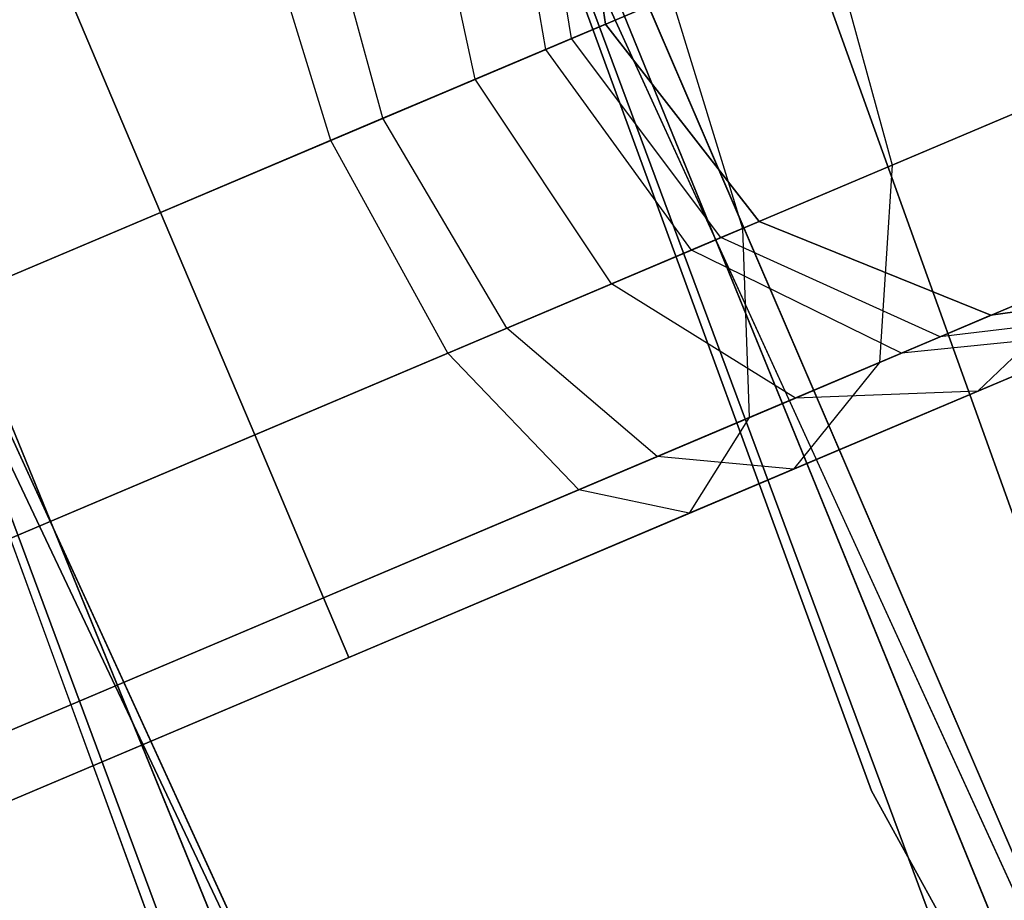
# Model space of a CAD drawing. Extents: x -129 to 129, y -127 to 130.
# Tile 54 of 188: x -58.19 to -56.15, y -24.69 to -22.87. Entities that reach past the tile are written whole.
import ezdxf

# ---------------------------------------------------------------- set-up
doc = ezdxf.new("R2010")
doc.units = 0
doc.header["$LTSCALE"] = 25.4
doc.layers.get('0').update_dxf_attribs({"linetype": 'CONTINUOUS'})

# ---------------------------------------------------------------- blocks, each defined once
blk = doc.blocks.new('NOME_B_PM2_STL')
at = {"color": 0}
for p, q in [((70.8871, -16.2964, 18.9499), (74.0697, -25.1577, 18.9499)), ((74.0697, -25.1577, 17.9499), (70.8871, -16.2964, 17.9499)), ((70.8871, -16.2964, 18.9499), (74.0697, -25.1577, 18.9499)), ((74.0697, -25.1577, 17.9499), (70.8871, -16.2964, 17.9499)), ((73.7666, -25.7012, 540.5779), (70.5046, -16.7872, 540.5779)), ((70.5046, -16.7872, 525.5779), (73.7666, -25.7012, 525.5779)), ((70.5046, -16.7872, 525.5779), (73.7666, -25.7012, 525.5779)), ((73.7666, -25.7012, 540.5779), (70.5046, -16.7872, 540.5779)), ((73.8962, -25.9838, 26.5779), (70.5895, -17.0863, 26.5779)), ((70.5895, -17.0863, 17.0779), (73.8962, -25.9838, 17.0779)), ((70.5895, -17.0863, 17.0779), (73.8962, -25.9838, 17.0779)), ((73.8962, -25.9838, 26.5779), (70.5895, -17.0863, 26.5779)), ((69.0606, -17.1933, 540.5779), (72.4015, -26.323, 540.5779)), ((72.4015, -26.323, 525.5779), (69.0606, -17.1933, 525.5779)), ((69.0606, -17.1933, 540.5779), (72.4015, -26.323, 540.5779)), ((72.4015, -26.323, 525.5779), (69.0606, -17.1933, 525.5779)), ((69.1476, -17.4997, 26.5779), (72.5343, -26.6125, 26.5779)), ((72.5343, -26.6125, 17.0779), (69.1476, -17.4997, 17.0779)), ((69.1476, -17.4997, 26.5779), (72.5343, -26.6125, 26.5779)), ((72.5343, -26.6125, 17.0779), (69.1476, -17.4997, 17.0779)), ((74.743, -27.745, 702.0779), (71.1576, -18.9561, 702.0779)), ((71.1576, -18.9561, 692.5779), (74.743, -27.745, 692.5779)), ((71.1576, -18.9561, 692.5779), (74.743, -27.745, 692.5779)), ((74.743, -27.745, 702.0779), (71.1576, -18.9561, 702.0779)), ((69.7294, -19.4147, 702.0779), (73.4016, -28.4162, 702.0779)), ((73.4016, -28.4162, 692.5779), (69.7294, -19.4147, 692.5779)), ((69.7294, -19.4147, 702.0779), (73.4016, -28.4162, 702.0779)), ((73.4016, -28.4162, 692.5779), (69.7294, -19.4147, 692.5779)), ((71.5693, -20.0394, 19.0779), (75.3153, -28.7528, 19.0779)), ((75.3153, -28.7528, 20.0779), (71.5693, -20.0394, 20.0779)), ((71.5693, -20.0394, 19.0779), (75.3153, -28.7528, 19.0779)), ((75.3153, -28.7528, 20.0779), (71.5693, -20.0394, 20.0779)), ((75.9649, -30.063, 343.5779), (72.0113, -21.4335, 343.5779)), ((72.0113, -21.4335, 328.5779), (75.9649, -30.063, 328.5779)), ((72.0113, -21.4335, 328.5779), (75.9649, -30.063, 328.5779)), ((75.9649, -30.063, 343.5779), (72.0113, -21.4335, 343.5779)), ((70.6038, -21.952, 343.5779), (74.653, -30.7904, 343.5779)), ((74.653, -30.7904, 328.5779), (70.6038, -21.952, 328.5779)), ((70.6038, -21.952, 343.5779), (74.653, -30.7904, 343.5779)), ((74.653, -30.7904, 328.5779), (70.6038, -21.952, 328.5779)), ((76.8406, -22.5803, 523.5779), (30.7953, -42.0696, 523.5779)), ((76.8406, -22.5803, 525.5779), (30.7953, -42.0696, 525.5779)), ((76.8406, -22.5803, 525.5779), (30.7953, -42.0696, 525.5779)), ((76.8406, -22.5803, 523.5779), (30.7953, -42.0696, 523.5779)), ((30.7953, -42.0696, 345.5779), (76.8406, -22.5803, 345.5779)), ((30.7953, -42.0696, 343.5779), (76.8406, -22.5803, 343.5779)), ((30.7953, -42.0696, 343.5779), (76.8406, -22.5803, 343.5779)), ((30.7953, -42.0696, 345.5779), (76.8406, -22.5803, 345.5779)), ((75.0775, -31.5437, 702.0779), (70.9082, -22.7614, 702.0779)), ((70.9082, -22.7614, 703.0779), (75.0775, -31.5437, 703.0779)), ((70.9082, -22.7614, 703.0779), (75.0775, -31.5437, 703.0779)), ((75.0775, -31.5437, 702.0779), (70.9082, -22.7614, 702.0779)), ((77.0355, -23.0407, 523.7119), (30.9902, -42.53, 523.7119)), ((77.0355, -23.0407, 523.7119), (30.9902, -42.53, 523.7119)), ((77.0355, -23.0407, 525.4439), (30.9902, -42.53, 525.4439)), ((77.0355, -23.0407, 525.4439), (30.9902, -42.53, 525.4439)), ((30.9902, -42.53, 345.4439), (77.0355, -23.0407, 345.4439)), ((30.9902, -42.53, 345.4439), (77.0355, -23.0407, 345.4439)), ((30.9902, -42.53, 343.7118), (77.0355, -23.0407, 343.7118)), ((30.9902, -42.53, 343.7118), (77.0355, -23.0407, 343.7118)), ((77.1782, -23.3778, 524.0779), (31.1329, -42.8671, 524.0779)), ((77.1782, -23.3778, 524.0779), (31.1329, -42.8671, 524.0779)), ((77.1782, -23.3778, 525.0779), (31.1329, -42.8671, 525.0779)), ((77.1782, -23.3778, 525.0779), (31.1329, -42.8671, 525.0779)), ((31.1329, -42.8671, 345.0779), (77.1782, -23.3778, 345.0779)), ((31.1329, -42.8671, 345.0779), (77.1782, -23.3778, 345.0779)), ((31.1329, -42.8671, 344.0779), (77.1782, -23.3778, 344.0779)), ((31.1329, -42.8671, 344.0779), (77.1782, -23.3778, 344.0779)), ((77.2304, -23.5012, 524.5779), (31.1851, -42.9905, 524.5779)), ((77.2304, -23.5012, 524.5779), (31.1851, -42.9905, 524.5779)), ((31.1851, -42.9905, 344.5779), (77.2304, -23.5012, 344.5779)), ((31.1851, -42.9905, 344.5779), (77.2304, -23.5012, 344.5779)), ((73.1441, -23.6019, 699.0779), (73.2156, -24.1146, 699.0779)), ((73.2156, -24.1146, 534.0779), (73.1441, -23.6019, 534.0779)), ((73.1441, -23.6019, 699.0779), (73.2156, -24.1146, 699.0779)), ((73.1441, -23.6019, 693.5779), (73.2156, -24.1146, 693.5779)), ((73.1441, -23.6019, 693.5779), (73.2156, -24.1146, 693.5779)), ((73.1441, -23.6019, 539.5779), (73.2156, -24.1146, 539.5779)), ((73.1441, -23.6019, 539.5779), (73.2156, -24.1146, 539.5779)), ((73.2156, -24.1146, 534.0779), (73.1441, -23.6019, 534.0779)), ((73.1441, -23.6019, 335.0779), (73.2156, -24.1146, 335.0779)), ((73.2156, -24.1146, 21.0779), (73.1441, -23.6019, 21.0779)), ((73.1441, -23.6019, 335.0779), (73.2156, -24.1146, 335.0779)), ((73.1441, -23.6019, 329.5779), (73.2156, -24.1146, 329.5779)), ((73.1441, -23.6019, 329.5779), (73.2156, -24.1146, 329.5779)), ((73.1441, -23.6019, 25.5779), (73.2156, -24.1146, 25.5779)), ((73.1441, -23.6019, 25.5779), (73.2156, -24.1146, 25.5779)), ((73.2156, -24.1146, 21.0779), (73.1441, -23.6019, 21.0779)), ((73.1455, -24.1443, 693.1952), (73.0646, -23.6356, 693.1439)), ((73.1455, -24.1443, 693.1952), (73.0646, -23.6356, 693.1439)), ((73.1455, -24.1443, 539.9606), (73.0646, -23.6356, 540.0118)), ((73.1455, -24.1443, 539.9606), (73.0646, -23.6356, 540.0118)), ((73.1455, -24.1443, 329.1952), (73.0646, -23.6356, 329.1439)), ((73.1455, -24.1443, 329.1952), (73.0646, -23.6356, 329.1439)), ((73.0923, -24.1668, 26.0779), (73.0042, -23.6611, 26.1448)), ((73.0923, -24.1668, 26.0779), (73.0042, -23.6611, 26.1448)), ((72.9459, -24.2288, 692.8708), (72.8383, -23.7314, 692.776)), ((72.9459, -24.2288, 692.8708), (72.8383, -23.7314, 692.776)), ((72.9459, -24.2288, 540.285), (72.8383, -23.7314, 540.3797)), ((72.9459, -24.2288, 540.285), (72.8383, -23.7314, 540.3797)), ((72.9459, -24.2288, 328.8708), (72.8383, -23.7314, 328.776)), ((72.9459, -24.2288, 328.8708), (72.8383, -23.7314, 328.776)), ((72.7552, -24.3095, 26.4439), (72.622, -23.8229, 26.5599)), ((72.7552, -24.3095, 26.4439), (72.622, -23.8229, 26.5599)), ((72.6472, -24.3552, 692.654), (72.4995, -23.8748, 692.5302)), ((72.6472, -24.3552, 692.654), (72.4995, -23.8748, 692.5302)), ((72.6472, -24.3552, 540.5018), (72.4995, -23.8748, 540.6255)), ((72.6472, -24.3552, 540.5018), (72.4995, -23.8748, 540.6255)), ((72.6472, -24.3552, 328.654), (72.4995, -23.8748, 328.5302)), ((72.6472, -24.3552, 328.654), (72.4995, -23.8748, 328.5302)), ((72.2947, -24.5044, 28.5779), (73.6761, -23.9197, 28.1759)), ((72.2947, -24.5044, 28.5779), (73.6761, -23.9197, 28.1759)), ((73.6761, -23.9197, 28.1759), (73.8093, -24.4063, 28.0599)), ((73.6761, -23.9197, 28.1759), (73.8093, -24.4063, 28.0599)), ((73.8093, -24.4063, 28.0599), (74.7754, -23.9974, 27.0109)), ((73.8093, -24.4063, 28.0599), (74.7754, -23.9974, 27.0109)), ((72.0998, -24.0439, 692.4439), (72.2947, -24.5044, 692.5779)), ((72.2947, -24.5044, 690.5779), (72.0998, -24.0439, 690.7119)), ((72.0998, -24.0439, 692.4439), (72.2947, -24.5044, 692.5779)), ((72.2947, -24.5044, 690.5779), (72.0998, -24.0439, 690.7119)), ((72.0998, -24.0439, 540.7119), (72.2947, -24.5044, 540.5779)), ((72.2947, -24.5044, 542.5779), (72.0998, -24.0439, 542.4439)), ((72.0998, -24.0439, 540.7119), (72.2947, -24.5044, 540.5779)), ((72.2947, -24.5044, 542.5779), (72.0998, -24.0439, 542.4439)), ((72.0998, -24.0439, 328.4439), (72.2947, -24.5044, 328.5779)), ((72.2947, -24.5044, 326.5779), (72.0998, -24.0439, 326.7119)), ((72.0998, -24.0439, 328.4439), (72.2947, -24.5044, 328.5779)), ((72.2947, -24.5044, 326.5779), (72.0998, -24.0439, 326.7119)), ((72.0998, -24.0439, 26.7118), (72.2947, -24.5044, 26.5779)), ((72.2947, -24.5044, 28.5779), (72.0998, -24.0439, 28.4439)), ((72.0998, -24.0439, 26.7118), (72.2947, -24.5044, 26.5779)), ((72.2947, -24.5044, 28.5779), (72.0998, -24.0439, 28.4439)), ((73.352, -24.0569, 690.8062), (72.2947, -24.5044, 690.5779)), ((73.352, -24.0569, 690.8062), (72.2947, -24.5044, 690.5779)), ((72.2947, -24.5044, 542.5779), (73.352, -24.0569, 542.3495)), ((72.2947, -24.5044, 542.5779), (73.352, -24.0569, 542.3495)), ((73.352, -24.0569, 326.8062), (72.2947, -24.5044, 326.5779)), ((73.352, -24.0569, 326.8062), (72.2947, -24.5044, 326.5779)), ((73.352, -24.0569, 690.8062), (73.4997, -24.5373, 690.93)), ((73.352, -24.0569, 690.8062), (73.4997, -24.5373, 690.93)), ((73.352, -24.0569, 542.3495), (73.4997, -24.5373, 542.2257)), ((73.352, -24.0569, 542.3495), (73.4997, -24.5373, 542.2257)), ((73.352, -24.0569, 326.8062), (73.4997, -24.5373, 326.93)), ((73.352, -24.0569, 326.8062), (73.4997, -24.5373, 326.93)), ((73.2156, -24.1146, 25.5779), (73.0923, -24.1668, 26.0779)), ((73.2156, -24.1146, 25.5779), (73.0923, -24.1668, 26.0779)), ((73.1455, -24.1443, 693.1952), (73.2156, -24.1146, 693.5779)), ((73.1455, -24.1443, 693.1952), (73.2156, -24.1146, 693.5779)), ((73.2156, -24.1146, 539.5779), (73.1455, -24.1443, 539.9606)), ((73.2156, -24.1146, 539.5779), (73.1455, -24.1443, 539.9606)), ((73.1455, -24.1443, 329.1952), (73.2156, -24.1146, 329.5779)), ((73.1455, -24.1443, 329.1952), (73.2156, -24.1146, 329.5779)), ((73.2156, -24.1146, 699.0779), (73.5339, -24.5228, 699.0779)), ((73.5339, -24.5228, 534.0779), (73.2156, -24.1146, 534.0779)), ((73.2156, -24.1146, 699.0779), (73.5339, -24.5228, 699.0779)), ((73.2156, -24.1146, 699.0779), (73.2156, -24.1146, 693.5779)), ((73.2156, -24.1146, 693.5779), (73.5339, -24.5228, 693.5779)), ((73.2156, -24.1146, 699.0779), (73.2156, -24.1146, 693.5779)), ((73.2156, -24.1146, 693.5779), (73.5339, -24.5228, 693.5779)), ((73.2156, -24.1146, 539.5779), (73.5339, -24.5228, 539.5779)), ((73.2156, -24.1146, 539.5779), (73.5339, -24.5228, 539.5779)), ((73.2156, -24.1146, 539.5779), (73.2156, -24.1146, 534.0779)), ((73.5339, -24.5228, 534.0779), (73.2156, -24.1146, 534.0779)), ((73.2156, -24.1146, 539.5779), (73.2156, -24.1146, 534.0779)), ((73.2156, -24.1146, 335.0779), (73.5339, -24.5228, 335.0779)), ((73.5339, -24.5228, 21.0779), (73.2156, -24.1146, 21.0779)), ((73.2156, -24.1146, 335.0779), (73.5339, -24.5228, 335.0779)), ((73.2156, -24.1146, 335.0779), (73.2156, -24.1146, 329.5779)), ((73.2156, -24.1146, 329.5779), (73.5339, -24.5228, 329.5779)), ((73.2156, -24.1146, 335.0779), (73.2156, -24.1146, 329.5779)), ((73.2156, -24.1146, 329.5779), (73.5339, -24.5228, 329.5779)), ((73.2156, -24.1146, 25.5779), (73.5339, -24.5228, 25.5779)), ((73.2156, -24.1146, 25.5779), (73.5339, -24.5228, 25.5779)), ((73.2156, -24.1146, 25.5779), (73.2156, -24.1146, 21.0779)), ((73.5339, -24.5228, 21.0779), (73.2156, -24.1146, 21.0779)), ((73.2156, -24.1146, 25.5779), (73.2156, -24.1146, 21.0779)), ((72.9459, -24.2288, 692.8708), (73.1455, -24.1443, 693.1952)), ((72.9459, -24.2288, 692.8708), (73.1455, -24.1443, 693.1952)), ((73.1455, -24.1443, 539.9606), (72.9459, -24.2288, 540.285)), ((73.1455, -24.1443, 539.9606), (72.9459, -24.2288, 540.285)), ((72.9459, -24.2288, 328.8708), (73.1455, -24.1443, 329.1952)), ((72.9459, -24.2288, 328.8708), (73.1455, -24.1443, 329.1952)), ((73.4544, -24.5565, 693.1439), (73.1455, -24.1443, 693.1952)), ((73.4544, -24.5565, 693.1439), (73.1455, -24.1443, 693.1952)), ((73.4544, -24.5565, 540.0118), (73.1455, -24.1443, 539.9606)), ((73.4544, -24.5565, 540.0118), (73.1455, -24.1443, 539.9606)), ((73.4544, -24.5565, 329.1439), (73.1455, -24.1443, 329.1952)), ((73.4544, -24.5565, 329.1439), (73.1455, -24.1443, 329.1952)), ((73.0923, -24.1668, 26.0779), (72.7552, -24.3095, 26.4439)), ((73.0923, -24.1668, 26.0779), (72.7552, -24.3095, 26.4439)), ((73.394, -24.5821, 26.1448), (73.0923, -24.1668, 26.0779)), ((73.394, -24.5821, 26.1448), (73.0923, -24.1668, 26.0779)), ((74.3559, -24.1749, 691.5513), (73.4997, -24.5373, 690.93)), ((74.3559, -24.1749, 691.5513), (73.4997, -24.5373, 690.93)), ((73.4997, -24.5373, 542.2257), (74.3559, -24.1749, 541.6044)), ((73.4997, -24.5373, 542.2257), (74.3559, -24.1749, 541.6044)), ((74.3559, -24.1749, 327.5513), (73.4997, -24.5373, 326.93)), ((74.3559, -24.1749, 327.5513), (73.4997, -24.5373, 326.93)), ((72.6472, -24.3552, 692.654), (72.9459, -24.2288, 692.8708)), ((72.6472, -24.3552, 692.654), (72.9459, -24.2288, 692.8708)), ((72.9459, -24.2288, 540.285), (72.6472, -24.3552, 540.5018)), ((72.9459, -24.2288, 540.285), (72.6472, -24.3552, 540.5018)), ((72.6472, -24.3552, 328.654), (72.9459, -24.2288, 328.8708)), ((72.6472, -24.3552, 328.654), (72.9459, -24.2288, 328.8708)), ((73.2281, -24.6523, 692.776), (72.9459, -24.2288, 692.8708)), ((73.2281, -24.6523, 692.776), (72.9459, -24.2288, 692.8708)), ((73.2281, -24.6523, 540.3797), (72.9459, -24.2288, 540.285)), ((73.2281, -24.6523, 540.3797), (72.9459, -24.2288, 540.285)), ((73.2281, -24.6523, 328.776), (72.9459, -24.2288, 328.8708)), ((73.2281, -24.6523, 328.776), (72.9459, -24.2288, 328.8708)), ((72.7552, -24.3095, 26.4439), (72.2947, -24.5044, 26.5779)), ((72.7552, -24.3095, 26.4439), (72.2947, -24.5044, 26.5779)), ((73.0118, -24.7438, 26.5599), (72.7552, -24.3095, 26.4439)), ((73.0118, -24.7438, 26.5599), (72.7552, -24.3095, 26.4439)), ((72.2947, -24.5044, 692.5779), (72.6472, -24.3552, 692.654)), ((72.2947, -24.5044, 692.5779), (72.6472, -24.3552, 692.654)), ((72.6472, -24.3552, 540.5018), (72.2947, -24.5044, 540.5779)), ((72.6472, -24.3552, 540.5018), (72.2947, -24.5044, 540.5779)), ((72.2947, -24.5044, 328.5779), (72.6472, -24.3552, 328.654)), ((72.2947, -24.5044, 328.5779), (72.6472, -24.3552, 328.654)), ((72.8893, -24.7957, 692.5302), (72.6472, -24.3552, 692.654)), ((72.8893, -24.7957, 692.5302), (72.6472, -24.3552, 692.654)), ((72.8893, -24.7957, 540.6255), (72.6472, -24.3552, 540.5018)), ((72.8893, -24.7957, 540.6255), (72.6472, -24.3552, 540.5018)), ((72.8893, -24.7957, 328.5302), (72.6472, -24.3552, 328.654)), ((72.8893, -24.7957, 328.5302), (72.6472, -24.3552, 328.654)), ((72.4896, -24.9648, 28.4439), (73.8093, -24.4063, 28.0599)), ((72.4896, -24.9648, 28.4439), (73.8093, -24.4063, 28.0599)), ((73.8093, -24.4063, 28.0599), (73.7834, -24.8147, 27.7429)), ((73.8093, -24.4063, 28.0599), (73.7834, -24.8147, 27.7429)), ((73.7834, -24.8147, 27.7429), (74.6261, -24.458, 26.8279)), ((73.7834, -24.8147, 27.7429), (74.6261, -24.458, 26.8279)), ((72.2947, -24.5044, 326.5779), (55.5518, -31.5911, 326.5779)), ((72.2947, -24.5044, 328.5779), (55.5518, -31.5911, 328.5779)), ((72.2947, -24.5044, 328.5779), (55.5518, -31.5911, 328.5779)), ((72.2947, -24.5044, 326.5779), (55.5518, -31.5911, 326.5779)), ((65.2112, -27.5026, 542.5779), (72.2947, -24.5044, 542.5779)), ((65.2112, -27.5026, 540.5779), (72.2947, -24.5044, 540.5779)), ((65.2112, -27.5026, 540.5779), (72.2947, -24.5044, 540.5779)), ((65.2112, -27.5026, 542.5779), (72.2947, -24.5044, 542.5779)), ((67.5071, -26.5308, 27.2316), (72.2947, -24.5044, 26.5779)), ((67.5071, -26.5308, 27.2316), (72.2947, -24.5044, 26.5779)), ((72.2947, -24.5044, 28.5779), (67.9631, -26.3378, 29.1693)), ((72.2947, -24.5044, 28.5779), (67.9631, -26.3378, 29.1693)), ((72.2947, -24.5044, 692.5779), (69.0844, -25.8632, 692.2865)), ((72.2947, -24.5044, 692.5779), (69.0844, -25.8632, 692.2865)), ((69.3901, -25.7338, 690.3143), (72.2947, -24.5044, 690.5779)), ((69.3901, -25.7338, 690.3143), (72.2947, -24.5044, 690.5779)), ((72.4896, -24.9648, 690.7119), (72.2947, -24.5044, 690.5779)), ((72.2947, -24.5044, 692.5779), (72.4896, -24.9648, 692.4439)), ((72.4896, -24.9648, 690.7119), (72.2947, -24.5044, 690.5779)), ((72.2947, -24.5044, 692.5779), (72.4896, -24.9648, 692.4439)), ((72.4896, -24.9648, 542.4439), (72.2947, -24.5044, 542.5779)), ((72.2947, -24.5044, 540.5779), (72.4896, -24.9648, 540.7119)), ((72.4896, -24.9648, 542.4439), (72.2947, -24.5044, 542.5779)), ((72.2947, -24.5044, 540.5779), (72.4896, -24.9648, 540.7119)), ((72.4896, -24.9648, 326.7119), (72.2947, -24.5044, 326.5779)), ((72.2947, -24.5044, 328.5779), (72.4896, -24.9648, 328.4439)), ((72.4896, -24.9648, 326.7119), (72.2947, -24.5044, 326.5779)), ((72.2947, -24.5044, 328.5779), (72.4896, -24.9648, 328.4439)), ((72.4896, -24.9648, 28.4439), (72.2947, -24.5044, 28.5779)), ((72.2947, -24.5044, 26.5779), (72.4896, -24.9648, 26.7118)), ((72.4896, -24.9648, 28.4439), (72.2947, -24.5044, 28.5779)), ((72.2947, -24.5044, 26.5779), (72.4896, -24.9648, 26.7118)), ((73.394, -24.5821, 26.1448), (73.5339, -24.5228, 25.5779)), ((73.394, -24.5821, 26.1448), (73.5339, -24.5228, 25.5779)), ((73.5339, -24.5228, 693.5779), (73.4544, -24.5565, 693.1439)), ((73.5339, -24.5228, 693.5779), (73.4544, -24.5565, 693.1439)), ((73.4544, -24.5565, 540.0118), (73.5339, -24.5228, 539.5779)), ((73.4544, -24.5565, 540.0118), (73.5339, -24.5228, 539.5779)), ((73.5339, -24.5228, 329.5779), (73.4544, -24.5565, 329.1439)), ((73.5339, -24.5228, 329.5779), (73.4544, -24.5565, 329.1439)), ((73.5339, -24.5228, 699.0779), (74.0137, -24.7172, 699.0779)), ((74.0137, -24.7172, 534.0779), (73.5339, -24.5228, 534.0779)), ((73.5339, -24.5228, 699.0779), (74.0137, -24.7172, 699.0779)), ((73.5339, -24.5228, 699.0779), (73.5339, -24.5228, 693.5779)), ((73.5339, -24.5228, 693.5779), (74.0137, -24.7172, 693.5779)), ((73.5339, -24.5228, 699.0779), (73.5339, -24.5228, 693.5779)), ((73.5339, -24.5228, 693.5779), (74.0137, -24.7172, 693.5779)), ((73.5339, -24.5228, 539.5779), (74.0137, -24.7172, 539.5779)), ((73.5339, -24.5228, 539.5779), (74.0137, -24.7172, 539.5779)), ((73.5339, -24.5228, 539.5779), (73.5339, -24.5228, 534.0779)), ((74.0137, -24.7172, 534.0779), (73.5339, -24.5228, 534.0779)), ((73.5339, -24.5228, 539.5779), (73.5339, -24.5228, 534.0779)), ((73.5339, -24.5228, 335.0779), (74.0137, -24.7172, 335.0779)), ((74.0137, -24.7172, 21.0779), (73.5339, -24.5228, 21.0779)), ((73.5339, -24.5228, 335.0779), (74.0137, -24.7172, 335.0779)), ((73.5339, -24.5228, 335.0779), (73.5339, -24.5228, 329.5779)), ((73.5339, -24.5228, 329.5779), (74.0137, -24.7172, 329.5779)), ((73.5339, -24.5228, 335.0779), (73.5339, -24.5228, 329.5779)), ((73.5339, -24.5228, 329.5779), (74.0137, -24.7172, 329.5779)), ((73.5339, -24.5228, 25.5779), (74.0137, -24.7172, 25.5779)), ((73.5339, -24.5228, 25.5779), (74.0137, -24.7172, 25.5779)), ((73.5339, -24.5228, 25.5779), (73.5339, -24.5228, 21.0779)), ((74.0137, -24.7172, 21.0779), (73.5339, -24.5228, 21.0779)), ((73.5339, -24.5228, 25.5779), (73.5339, -24.5228, 21.0779)), ((73.4997, -24.5373, 690.93), (72.4896, -24.9648, 690.7119)), ((73.4997, -24.5373, 690.93), (72.4896, -24.9648, 690.7119)), ((72.4896, -24.9648, 542.4439), (73.4997, -24.5373, 542.2257)), ((72.4896, -24.9648, 542.4439), (73.4997, -24.5373, 542.2257)), ((73.4997, -24.5373, 326.93), (72.4896, -24.9648, 326.7119)), ((73.4997, -24.5373, 326.93), (72.4896, -24.9648, 326.7119)), ((73.4997, -24.5373, 690.93), (73.5133, -24.929, 691.2682)), ((73.4997, -24.5373, 690.93), (73.5133, -24.929, 691.2682)), ((73.4997, -24.5373, 542.2257), (73.5133, -24.929, 541.8876)), ((73.4997, -24.5373, 542.2257), (73.5133, -24.929, 541.8876)), ((73.4997, -24.5373, 326.93), (73.5133, -24.929, 327.2682)), ((73.4997, -24.5373, 326.93), (73.5133, -24.929, 327.2682)), ((73.4544, -24.5565, 693.1439), (73.2281, -24.6523, 692.776)), ((73.4544, -24.5565, 693.1439), (73.2281, -24.6523, 692.776)), ((73.2281, -24.6523, 540.3797), (73.4544, -24.5565, 540.0118)), ((73.2281, -24.6523, 540.3797), (73.4544, -24.5565, 540.0118)), ((73.4544, -24.5565, 329.1439), (73.2281, -24.6523, 328.776)), ((73.4544, -24.5565, 329.1439), (73.2281, -24.6523, 328.776)), ((73.9085, -24.7617, 693.0038), (73.4544, -24.5565, 693.1439)), ((73.9085, -24.7617, 693.0038), (73.4544, -24.5565, 693.1439)), ((73.9085, -24.7617, 540.1519), (73.4544, -24.5565, 540.0118)), ((73.9085, -24.7617, 540.1519), (73.4544, -24.5565, 540.0118)), ((73.9085, -24.7617, 329.0038), (73.4544, -24.5565, 329.1439)), ((73.9085, -24.7617, 329.0038), (73.4544, -24.5565, 329.1439)), ((73.0118, -24.7438, 26.5599), (73.394, -24.5821, 26.1448)), ((73.0118, -24.7438, 26.5599), (73.394, -24.5821, 26.1448)), ((73.8286, -24.7956, 26.3279), (73.394, -24.5821, 26.1448)), ((73.8286, -24.7956, 26.3279), (73.394, -24.5821, 26.1448)), ((74.2602, -24.6129, 691.8101), (73.5133, -24.929, 691.2682)), ((74.2602, -24.6129, 691.8101), (73.5133, -24.929, 691.2682)), ((73.5133, -24.929, 541.8876), (74.2602, -24.6129, 541.3456)), ((73.5133, -24.929, 541.8876), (74.2602, -24.6129, 541.3456)), ((74.2602, -24.6129, 327.8101), (73.5133, -24.929, 327.2682)), ((74.2602, -24.6129, 327.8101), (73.5133, -24.929, 327.2682)), ((74.2602, -24.6129, 691.8101), (73.9869, -24.8741, 692.1636)), ((74.2602, -24.6129, 691.8101), (73.9869, -24.8741, 692.1636)), ((74.2602, -24.6129, 541.3456), (73.9869, -24.8741, 540.9921)), ((74.2602, -24.6129, 541.3456), (73.9869, -24.8741, 540.9921)), ((74.2602, -24.6129, 327.8101), (73.9869, -24.8741, 328.1636)), ((74.2602, -24.6129, 327.8101), (73.9869, -24.8741, 328.1636)), ((74.0137, -24.7172, 699.0779), (74.5263, -24.6457, 699.0779)), ((74.5263, -24.6457, 534.0779), (74.0137, -24.7172, 534.0779)), ((74.0137, -24.7172, 699.0779), (74.5263, -24.6457, 699.0779)), ((74.0137, -24.7172, 693.5779), (74.5263, -24.6457, 693.5779)), ((74.0137, -24.7172, 693.5779), (74.5263, -24.6457, 693.5779)), ((74.0137, -24.7172, 539.5779), (74.5263, -24.6457, 539.5779)), ((74.0137, -24.7172, 539.5779), (74.5263, -24.6457, 539.5779)), ((74.5263, -24.6457, 534.0779), (74.0137, -24.7172, 534.0779)), ((74.0137, -24.7172, 335.0779), (74.5263, -24.6457, 335.0779)), ((74.5263, -24.6457, 21.0779), (74.0137, -24.7172, 21.0779)), ((74.0137, -24.7172, 335.0779), (74.5263, -24.6457, 335.0779)), ((74.0137, -24.7172, 329.5779), (74.5263, -24.6457, 329.5779)), ((74.0137, -24.7172, 329.5779), (74.5263, -24.6457, 329.5779)), ((74.0137, -24.7172, 25.5779), (74.5263, -24.6457, 25.5779)), ((74.0137, -24.7172, 25.5779), (74.5263, -24.6457, 25.5779)), ((74.5263, -24.6457, 21.0779), (74.0137, -24.7172, 21.0779)), ((73.2281, -24.6523, 692.776), (72.8893, -24.7957, 692.5302)), ((73.2281, -24.6523, 692.776), (72.8893, -24.7957, 692.5302)), ((72.8893, -24.7957, 540.6255), (73.2281, -24.6523, 540.3797)), ((72.8893, -24.7957, 540.6255), (73.2281, -24.6523, 540.3797)), ((73.2281, -24.6523, 328.776), (72.8893, -24.7957, 328.5302)), ((73.2281, -24.6523, 328.776), (72.8893, -24.7957, 328.5302)), ((73.6091, -24.8885, 692.5172), (73.2281, -24.6523, 692.776)), ((73.6091, -24.8885, 692.5172), (73.2281, -24.6523, 692.776)), ((73.6091, -24.8885, 540.6385), (73.2281, -24.6523, 540.3797)), ((73.6091, -24.8885, 540.6385), (73.2281, -24.6523, 540.3797)), ((73.6091, -24.8885, 328.5172), (73.2281, -24.6523, 328.776)), ((73.6091, -24.8885, 328.5172), (73.2281, -24.6523, 328.776)), ((74.3861, -24.7051, 692.8125), (73.9085, -24.7617, 693.0038)), ((74.3861, -24.7051, 692.8125), (73.9085, -24.7617, 693.0038)), ((74.3861, -24.7051, 540.3432), (73.9085, -24.7617, 540.1519)), ((74.3861, -24.7051, 540.3432), (73.9085, -24.7617, 540.1519)), ((74.3861, -24.7051, 328.8125), (73.9085, -24.7617, 329.0038)), ((74.3861, -24.7051, 328.8125), (73.9085, -24.7617, 329.0038)), ((74.3861, -24.7051, 692.8125), (73.9869, -24.8741, 692.1636)), ((74.3861, -24.7051, 692.8125), (73.9869, -24.8741, 692.1636)), ((73.9869, -24.8741, 540.9921), (74.3861, -24.7051, 540.3432)), ((73.9869, -24.8741, 540.9921), (74.3861, -24.7051, 540.3432)), ((74.3861, -24.7051, 328.8125), (73.9869, -24.8741, 328.1636)), ((74.3861, -24.7051, 328.8125), (73.9869, -24.8741, 328.1636)), ((73.8286, -24.7956, 26.3279), (74.0137, -24.7172, 25.5779)), ((73.8286, -24.7956, 26.3279), (74.0137, -24.7172, 25.5779)), ((74.0137, -24.7172, 693.5779), (73.9085, -24.7617, 693.0038)), ((74.0137, -24.7172, 693.5779), (73.9085, -24.7617, 693.0038)), ((73.9085, -24.7617, 540.1519), (74.0137, -24.7172, 539.5779)), ((73.9085, -24.7617, 540.1519), (74.0137, -24.7172, 539.5779)), ((74.0137, -24.7172, 329.5779), (73.9085, -24.7617, 329.0038)), ((74.0137, -24.7172, 329.5779), (73.9085, -24.7617, 329.0038)), ((74.0137, -24.7172, 699.0779), (74.0137, -24.7172, 693.5779)), ((74.0137, -24.7172, 699.0779), (74.0137, -24.7172, 693.5779)), ((74.0137, -24.7172, 539.5779), (74.0137, -24.7172, 534.0779)), ((74.0137, -24.7172, 539.5779), (74.0137, -24.7172, 534.0779)), ((74.0137, -24.7172, 335.0779), (74.0137, -24.7172, 329.5779)), ((74.0137, -24.7172, 335.0779), (74.0137, -24.7172, 329.5779)), ((74.0137, -24.7172, 25.5779), (74.0137, -24.7172, 21.0779)), ((74.0137, -24.7172, 25.5779), (74.0137, -24.7172, 21.0779)), ((72.4896, -24.9648, 26.7118), (73.0118, -24.7438, 26.5599)), ((72.4896, -24.9648, 26.7118), (73.0118, -24.7438, 26.5599)), ((73.323, -25.0096, 26.8769), (73.0118, -24.7438, 26.5599)), ((73.323, -25.0096, 26.8769), (73.0118, -24.7438, 26.5599)), ((73.6054, -25.0355, 27.3099), (74.2796, -24.7502, 26.5779)), ((73.6054, -25.0355, 27.3099), (74.2796, -24.7502, 26.5779)), ((73.9085, -24.7617, 693.0038), (73.6091, -24.8885, 692.5172)), ((73.9085, -24.7617, 693.0038), (73.6091, -24.8885, 692.5172)), ((73.6091, -24.8885, 540.6385), (73.9085, -24.7617, 540.1519)), ((73.6091, -24.8885, 540.6385), (73.9085, -24.7617, 540.1519)), ((73.9085, -24.7617, 329.0038), (73.6091, -24.8885, 328.5172)), ((73.9085, -24.7617, 329.0038), (73.6091, -24.8885, 328.5172)), ((74.2796, -24.7502, 26.5779), (73.8286, -24.7956, 26.3279)), ((74.2796, -24.7502, 26.5779), (73.8286, -24.7956, 26.3279)), ((72.8893, -24.7957, 692.5302), (72.4896, -24.9648, 692.4439)), ((72.8893, -24.7957, 692.5302), (72.4896, -24.9648, 692.4439)), ((72.4896, -24.9648, 540.7119), (72.8893, -24.7957, 540.6255)), ((72.4896, -24.9648, 540.7119), (72.8893, -24.7957, 540.6255)), ((72.8893, -24.7957, 328.5302), (72.4896, -24.9648, 328.4439)), ((72.8893, -24.7957, 328.5302), (72.4896, -24.9648, 328.4439)), ((73.1609, -25.0782, 692.192), (72.8893, -24.7957, 692.5302)), ((73.1609, -25.0782, 692.192), (72.8893, -24.7957, 692.5302)), ((73.1609, -25.0782, 540.9637), (72.8893, -24.7957, 540.6255)), ((73.1609, -25.0782, 540.9637), (72.8893, -24.7957, 540.6255)), ((73.1609, -25.0782, 328.192), (72.8893, -24.7957, 328.5302)), ((73.1609, -25.0782, 328.192), (72.8893, -24.7957, 328.5302)), ((73.323, -25.0096, 26.8769), (73.8286, -24.7956, 26.3279)), ((73.323, -25.0096, 26.8769), (73.8286, -24.7956, 26.3279)), ((72.6323, -25.3019, 28.0779), (73.7834, -24.8147, 27.7429)), ((72.6323, -25.3019, 28.0779), (73.7834, -24.8147, 27.7429)), ((73.7834, -24.8147, 27.7429), (73.6054, -25.0355, 27.3099)), ((73.7834, -24.8147, 27.7429), (73.6054, -25.0355, 27.3099)), ((73.6091, -24.8885, 692.5172), (73.1609, -25.0782, 692.192)), ((73.6091, -24.8885, 692.5172), (73.1609, -25.0782, 692.192)), ((73.1609, -25.0782, 540.9637), (73.6091, -24.8885, 540.6385)), ((73.1609, -25.0782, 540.9637), (73.6091, -24.8885, 540.6385)), ((73.6091, -24.8885, 328.5172), (73.1609, -25.0782, 328.192)), ((73.6091, -24.8885, 328.5172), (73.1609, -25.0782, 328.192)), ((73.9869, -24.8741, 692.1636), (73.3894, -25.127, 691.7301)), ((73.9869, -24.8741, 692.1636), (73.3894, -25.127, 691.7301)), ((73.3894, -25.127, 541.4256), (73.9869, -24.8741, 540.9921)), ((73.3894, -25.127, 541.4256), (73.9869, -24.8741, 540.9921)), ((73.9869, -24.8741, 328.1636), (73.3894, -25.127, 327.7301)), ((73.9869, -24.8741, 328.1636), (73.3894, -25.127, 327.7301)), ((73.9869, -24.8741, 692.1636), (73.6091, -24.8885, 692.5172)), ((73.9869, -24.8741, 692.1636), (73.6091, -24.8885, 692.5172)), ((73.9869, -24.8741, 540.9921), (73.6091, -24.8885, 540.6385)), ((73.9869, -24.8741, 540.9921), (73.6091, -24.8885, 540.6385)), ((73.9869, -24.8741, 328.1636), (73.6091, -24.8885, 328.5172)), ((73.9869, -24.8741, 328.1636), (73.6091, -24.8885, 328.5172)), ((73.5133, -24.929, 691.2682), (72.6323, -25.3019, 691.0779)), ((73.5133, -24.929, 691.2682), (72.6323, -25.3019, 691.0779)), ((72.6323, -25.3019, 542.0779), (73.5133, -24.929, 541.8876)), ((72.6323, -25.3019, 542.0779), (73.5133, -24.929, 541.8876)), ((73.5133, -24.929, 327.2682), (72.6323, -25.3019, 327.0779)), ((73.5133, -24.929, 327.2682), (72.6323, -25.3019, 327.0779)), ((73.5133, -24.929, 691.2682), (73.3894, -25.127, 691.7301)), ((73.5133, -24.929, 691.2682), (73.3894, -25.127, 691.7301)), ((73.5133, -24.929, 541.8876), (73.3894, -25.127, 541.4256)), ((73.5133, -24.929, 541.8876), (73.3894, -25.127, 541.4256)), ((73.5133, -24.929, 327.2682), (73.3894, -25.127, 327.7301)), ((73.5133, -24.929, 327.2682), (73.3894, -25.127, 327.7301)), ((72.4896, -24.9648, 326.7119), (55.7467, -32.0515, 326.7119)), ((72.4896, -24.9648, 326.7119), (55.7467, -32.0515, 326.7119)), ((72.4896, -24.9648, 328.4439), (55.7467, -32.0515, 328.4439)), ((72.4896, -24.9648, 328.4439), (55.7467, -32.0515, 328.4439)), ((65.4061, -27.9631, 542.4439), (72.4896, -24.9648, 542.4439)), ((65.4061, -27.9631, 542.4439), (72.4896, -24.9648, 542.4439)), ((65.4061, -27.9631, 540.7119), (72.4896, -24.9648, 540.7119)), ((65.4061, -27.9631, 540.7119), (72.4896, -24.9648, 540.7119)), ((67.7326, -26.9783, 27.3614), (72.4896, -24.9648, 26.7118)), ((67.7326, -26.9783, 27.3614), (72.4896, -24.9648, 26.7118)), ((68.1274, -26.8112, 29.0395), (72.4896, -24.9648, 28.4439)), ((68.1274, -26.8112, 29.0395), (72.4896, -24.9648, 28.4439)), ((72.4896, -24.9648, 692.4439), (69.2998, -26.315, 692.1544)), ((72.4896, -24.9648, 692.4439), (69.2998, -26.315, 692.1544)), ((72.4896, -24.9648, 690.7119), (69.5645, -26.2029, 690.4464)), ((72.4896, -24.9648, 690.7119), (69.5645, -26.2029, 690.4464)), ((72.6323, -25.3019, 691.0779), (72.4896, -24.9648, 690.7119)), ((72.4896, -24.9648, 692.4439), (72.6323, -25.3019, 692.0779)), ((72.6323, -25.3019, 691.0779), (72.4896, -24.9648, 690.7119)), ((72.4896, -24.9648, 692.4439), (72.6323, -25.3019, 692.0779)), ((72.6323, -25.3019, 542.0779), (72.4896, -24.9648, 542.4439)), ((72.4896, -24.9648, 540.7119), (72.6323, -25.3019, 541.0779)), ((72.6323, -25.3019, 542.0779), (72.4896, -24.9648, 542.4439)), ((72.4896, -24.9648, 540.7119), (72.6323, -25.3019, 541.0779)), ((72.6323, -25.3019, 327.0779), (72.4896, -24.9648, 326.7119)), ((72.4896, -24.9648, 328.4439), (72.6323, -25.3019, 328.0779)), ((72.6323, -25.3019, 327.0779), (72.4896, -24.9648, 326.7119)), ((72.4896, -24.9648, 328.4439), (72.6323, -25.3019, 328.0779)), ((72.6323, -25.3019, 28.0779), (72.4896, -24.9648, 28.4439)), ((72.4896, -24.9648, 26.7118), (72.6323, -25.3019, 27.0779)), ((72.6323, -25.3019, 28.0779), (72.4896, -24.9648, 28.4439)), ((72.4896, -24.9648, 26.7118), (72.6323, -25.3019, 27.0779)), ((72.6323, -25.3019, 27.0779), (73.323, -25.0096, 26.8769)), ((72.6323, -25.3019, 27.0779), (73.323, -25.0096, 26.8769)), ((73.6054, -25.0355, 27.3099), (73.323, -25.0096, 26.8769)), ((73.6054, -25.0355, 27.3099), (73.323, -25.0096, 26.8769)), ((72.6845, -25.4253, 27.5779), (73.6054, -25.0355, 27.3099)), ((72.6845, -25.4253, 27.5779), (73.6054, -25.0355, 27.3099)), ((73.1609, -25.0782, 692.192), (72.6323, -25.3019, 692.0779)), ((73.1609, -25.0782, 692.192), (72.6323, -25.3019, 692.0779)), ((72.6323, -25.3019, 541.0779), (73.1609, -25.0782, 540.9637)), ((72.6323, -25.3019, 541.0779), (73.1609, -25.0782, 540.9637)), ((73.1609, -25.0782, 328.192), (72.6323, -25.3019, 328.0779)), ((73.1609, -25.0782, 328.192), (72.6323, -25.3019, 328.0779)), ((73.3894, -25.127, 691.7301), (73.1609, -25.0782, 692.192)), ((73.3894, -25.127, 691.7301), (73.1609, -25.0782, 692.192)), ((73.3894, -25.127, 541.4256), (73.1609, -25.0782, 540.9637)), ((73.3894, -25.127, 541.4256), (73.1609, -25.0782, 540.9637)), ((73.3894, -25.127, 327.7301), (73.1609, -25.0782, 328.192)), ((73.3894, -25.127, 327.7301), (73.1609, -25.0782, 328.192)), ((73.3894, -25.127, 691.7301), (72.6845, -25.4253, 691.5779)), ((73.3894, -25.127, 691.7301), (72.6845, -25.4253, 691.5779)), ((72.6845, -25.4253, 541.5779), (73.3894, -25.127, 541.4256)), ((72.6845, -25.4253, 541.5779), (73.3894, -25.127, 541.4256)), ((73.3894, -25.127, 327.7301), (72.6845, -25.4253, 327.5779)), ((73.3894, -25.127, 327.7301), (72.6845, -25.4253, 327.5779)), ((72.6323, -25.3019, 327.0779), (55.8893, -32.3886, 327.0779)), ((72.6323, -25.3019, 327.0779), (55.8893, -32.3886, 327.0779)), ((72.6323, -25.3019, 328.0779), (55.8893, -32.3886, 328.0779)), ((72.6323, -25.3019, 328.0779), (55.8893, -32.3886, 328.0779)), ((65.5487, -28.3001, 542.0779), (72.6323, -25.3019, 542.0779)), ((65.5487, -28.3001, 542.0779), (72.6323, -25.3019, 542.0779)), ((65.5487, -28.3001, 541.0779), (72.6323, -25.3019, 541.0779)), ((65.5487, -28.3001, 541.0779), (72.6323, -25.3019, 541.0779)), ((67.9587, -27.2801, 27.716), (72.6323, -25.3019, 27.0779)), ((67.9587, -27.2801, 27.716), (72.6323, -25.3019, 27.0779)), ((68.1867, -27.1836, 28.6849), (72.6323, -25.3019, 28.0779)), ((68.1867, -27.1836, 28.6849), (72.6323, -25.3019, 28.0779)), ((72.6323, -25.3019, 692.0779), (69.4984, -26.6284, 691.7934)), ((72.6323, -25.3019, 692.0779), (69.4984, -26.6284, 691.7934)), ((72.6323, -25.3019, 691.0779), (69.6513, -26.5637, 690.8073)), ((72.6323, -25.3019, 691.0779), (69.6513, -26.5637, 690.8073)), ((72.6845, -25.4253, 691.5779), (72.6323, -25.3019, 691.0779)), ((72.6323, -25.3019, 692.0779), (72.6845, -25.4253, 691.5779)), ((72.6845, -25.4253, 691.5779), (72.6323, -25.3019, 691.0779)), ((72.6323, -25.3019, 692.0779), (72.6845, -25.4253, 691.5779)), ((72.6845, -25.4253, 541.5779), (72.6323, -25.3019, 542.0779)), ((72.6323, -25.3019, 541.0779), (72.6845, -25.4253, 541.5779)), ((72.6845, -25.4253, 541.5779), (72.6323, -25.3019, 542.0779)), ((72.6323, -25.3019, 541.0779), (72.6845, -25.4253, 541.5779)), ((72.6845, -25.4253, 327.5779), (72.6323, -25.3019, 327.0779)), ((72.6323, -25.3019, 328.0779), (72.6845, -25.4253, 327.5779)), ((72.6845, -25.4253, 327.5779), (72.6323, -25.3019, 327.0779)), ((72.6323, -25.3019, 328.0779), (72.6845, -25.4253, 327.5779)), ((72.6845, -25.4253, 27.5779), (72.6323, -25.3019, 28.0779)), ((72.6323, -25.3019, 27.0779), (72.6845, -25.4253, 27.5779)), ((72.6845, -25.4253, 27.5779), (72.6323, -25.3019, 28.0779)), ((72.6323, -25.3019, 27.0779), (72.6845, -25.4253, 27.5779)), ((72.6845, -25.4253, 327.5779), (55.9416, -32.512, 327.5779)), ((72.6845, -25.4253, 327.5779), (55.9416, -32.512, 327.5779)), ((65.601, -28.4235, 541.5779), (72.6845, -25.4253, 541.5779)), ((65.601, -28.4235, 541.5779), (72.6845, -25.4253, 541.5779)), ((68.1249, -27.3552, 28.2004), (72.6845, -25.4253, 27.5779)), ((68.1249, -27.3552, 28.2004), (72.6845, -25.4253, 27.5779)), ((72.6845, -25.4253, 691.5779), (69.627, -26.7194, 691.3004)), ((72.6845, -25.4253, 691.5779), (69.627, -26.7194, 691.3004)), ((78.3511, -34.0128, 540.5779), (73.7666, -25.7012, 540.5779)), ((73.7666, -25.7012, 525.5779), (78.3511, -34.0128, 525.5779)), ((73.7666, -25.7012, 525.5779), (78.3511, -34.0128, 525.5779)), ((73.7666, -25.7012, 525.5779), (73.7666, -25.7012, 540.5779)), ((78.3511, -34.0128, 540.5779), (73.7666, -25.7012, 540.5779)), ((73.7666, -25.7012, 525.5779), (73.7666, -25.7012, 540.5779))]:
    blk.add_line(p, q, dxfattribs=at)

msp = doc.modelspace()

# ---------------------------------------------------------------- block references
at = {"color": 253}
msp.add_blockref('NOME_B_PM2_STL', (-130.1886, 1.2338, -1724.8619), dxfattribs=at)

doc.saveas('drawing.dxf')
